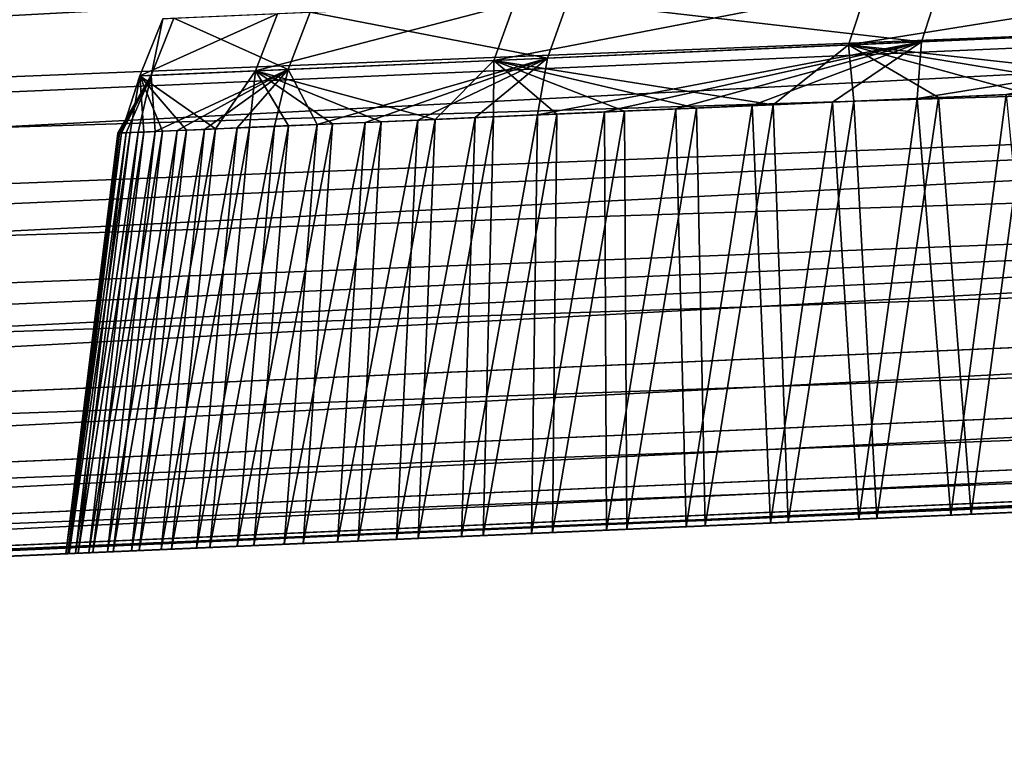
# Model space of a CAD drawing. Header units: millimetres. Extents: x -7.8 to 13, y -12 to 1.5.
# Tile 75 of 102: x 8.712 to 8.988, y -2.741 to -2.537. Entities that reach past the tile are written whole.
import ezdxf

# ---------------------------------------------------------------- set-up
doc = ezdxf.new("R2010")
doc.units = ezdxf.units.MM
doc.header["$LTSCALE"] = 65.185185
for name, color, linetype in [('155', 7, 'CONTINUOUS'), ('161', 7, 'CONTINUOUS'), ('162', 7, 'CONTINUOUS'), ('185', 7, 'CONTINUOUS'), ('186', 7, 'CONTINUOUS'), ('24', 7, 'CONTINUOUS')]:
    doc.layers.add(name, color=color, linetype=linetype)

msp = doc.modelspace()

# ---------------------------------------------------------------- linework, layer by layer
at = {"layer": '155', "linetype": 'Continuous'}
for points in [[(7.94353, -2.55687, -2.97468), (7.94203, -2.52238, -2.97799), (10.36365, -2.4512, -2.9756), (7.94353, -2.55687, -2.97468)], [(10.36511, -2.48459, -2.96639), (7.94353, -2.55687, -2.97468), (10.36365, -2.4512, -2.9756), (10.36511, -2.48459, -2.96639)], [(7.945, -2.59026, -2.96547), (7.94353, -2.55687, -2.97468), (10.36511, -2.48459, -2.96639), (7.945, -2.59026, -2.96547)], [(10.36648, -2.51589, -2.95154), (7.945, -2.59026, -2.96547), (10.36511, -2.48459, -2.96639), (10.36648, -2.51589, -2.95154)], [(7.94637, -2.62156, -2.95062), (7.945, -2.59026, -2.96547), (10.36648, -2.51589, -2.95154), (7.94637, -2.62156, -2.95062)], [(10.36772, -2.54416, -2.9315), (7.94637, -2.62156, -2.95062), (10.36648, -2.51589, -2.95154), (10.36772, -2.54416, -2.9315)], [(7.94761, -2.64982, -2.93058), (7.94637, -2.62156, -2.95062), (10.36772, -2.54416, -2.9315), (7.94761, -2.64982, -2.93058)], [(10.3688, -2.56854, -2.90688), (7.94761, -2.64982, -2.93058), (10.36772, -2.54416, -2.9315), (10.3688, -2.56854, -2.90688)], [(7.94868, -2.67421, -2.90596), (7.94761, -2.64982, -2.93058), (10.3688, -2.56854, -2.90688), (7.94868, -2.67421, -2.90596)], [(10.36967, -2.58831, -2.87841), (7.94868, -2.67421, -2.90596), (10.3688, -2.56854, -2.90688), (10.36967, -2.58831, -2.87841)], [(7.94956, -2.69398, -2.87749), (7.94868, -2.67421, -2.90596), (10.36967, -2.58831, -2.87841), (7.94956, -2.69398, -2.87749)], [(10.37032, -2.60287, -2.84696), (7.94956, -2.69398, -2.87749), (10.36967, -2.58831, -2.87841), (10.37032, -2.60287, -2.84696)], [(7.95021, -2.70854, -2.84603), (7.94956, -2.69398, -2.87749), (10.37032, -2.60287, -2.84696), (7.95021, -2.70854, -2.84603)], [(10.37072, -2.61179, -2.81346), (7.95021, -2.70854, -2.84603), (10.37032, -2.60287, -2.84696), (10.37072, -2.61179, -2.81346)], [(7.95061, -2.71745, -2.81253), (7.95021, -2.70854, -2.84603), (10.37072, -2.61179, -2.81346), (7.95061, -2.71745, -2.81253)], [(10.37087, -2.61479, -2.77883), (7.95061, -2.71745, -2.81253), (10.37072, -2.61179, -2.81346), (10.37087, -2.61479, -2.77883)], [(9.89052, -2.63576, -2.77883), (7.95061, -2.71745, -2.81253), (10.37087, -2.61479, -2.77883), (9.89052, -2.63576, -2.77883)], [(7.95076, -2.72045, -2.77883), (7.95061, -2.71745, -2.81253), (9.89052, -2.63576, -2.77883), (7.95076, -2.72045, -2.77883)]]:
    msp.add_3dface(points, dxfattribs=at)
at = {"layer": '161', "linetype": 'Continuous'}
for points in [[(9.88178, -2.4377, 2.97873), (9.236, -2.46589, 2.97848), (7.46538, -2.57283, 2.97534), (9.88178, -2.4377, 2.97873)], [(9.88178, -2.4377, 2.97873), (7.46538, -2.57283, 2.97534), (9.88329, -2.47218, 2.97542), (9.88178, -2.4377, 2.97873)], [(9.236, -2.46589, 2.97848), (7.46409, -2.54326, 2.97781), (7.46538, -2.57283, 2.97534), (9.236, -2.46589, 2.97848)], [(7.46538, -2.57283, 2.97534), (7.46667, -2.60231, 2.96833), (9.88329, -2.47218, 2.97542), (7.46538, -2.57283, 2.97534)], [(7.46667, -2.60231, 2.96833), (9.88475, -2.50557, 2.9662), (9.88329, -2.47218, 2.97542), (7.46667, -2.60231, 2.96833)], [(7.46667, -2.60231, 2.96833), (7.46793, -2.63097, 2.95665), (9.88475, -2.50557, 2.9662), (7.46667, -2.60231, 2.96833)], [(7.46793, -2.63097, 2.95665), (9.88613, -2.53687, 2.95136), (9.88475, -2.50557, 2.9662), (7.46793, -2.63097, 2.95665)], [(7.46793, -2.63097, 2.95665), (7.46913, -2.65829, 2.9401), (9.88613, -2.53687, 2.95136), (7.46793, -2.63097, 2.95665)], [(7.46913, -2.65829, 2.9401), (9.88737, -2.56513, 2.93132), (9.88613, -2.53687, 2.95136), (7.46913, -2.65829, 2.9401)], [(7.46913, -2.65829, 2.9401), (7.47023, -2.68333, 2.9187), (9.88737, -2.56513, 2.93132), (7.46913, -2.65829, 2.9401)], [(7.47023, -2.68333, 2.9187), (7.47074, -2.69507, 2.90578), (9.88737, -2.56513, 2.93132), (7.47023, -2.68333, 2.9187)], [(7.47074, -2.69507, 2.90578), (9.88845, -2.58952, 2.9067), (9.88737, -2.56513, 2.93132), (7.47074, -2.69507, 2.90578)], [(7.47074, -2.69507, 2.90578), (7.47162, -2.71484, 2.87731), (9.88845, -2.58952, 2.9067), (7.47074, -2.69507, 2.90578)], [(7.47162, -2.71484, 2.87731), (9.88932, -2.60928, 2.87823), (9.88845, -2.58952, 2.9067), (7.47162, -2.71484, 2.87731)], [(7.47162, -2.71484, 2.87731), (7.47227, -2.72941, 2.84585), (9.88932, -2.60928, 2.87823), (7.47162, -2.71484, 2.87731)], [(7.47227, -2.72941, 2.84585), (9.88997, -2.62385, 2.84677), (9.88932, -2.60928, 2.87823), (7.47227, -2.72941, 2.84585)], [(7.47227, -2.72941, 2.84585), (7.47267, -2.73832, 2.81235), (9.88997, -2.62385, 2.84677), (7.47227, -2.72941, 2.84585)], [(7.47267, -2.73832, 2.81235), (9.89037, -2.63276, 2.81327), (9.88997, -2.62385, 2.84677), (7.47267, -2.73832, 2.81235)], [(7.47267, -2.73832, 2.81235), (7.47282, -2.74132, 2.77781), (9.89037, -2.63276, 2.81327), (7.47267, -2.73832, 2.81235)], [(7.47282, -2.74132, 2.77781), (9.89052, -2.63576, 2.77827), (9.89037, -2.63276, 2.81327), (7.47282, -2.74132, 2.77781)]]:
    msp.add_3dface(points, dxfattribs=at)
at = {"layer": '162', "linetype": 'Continuous'}
for points in [[(9.89052, -2.63576, 2.77827), (7.47282, -2.74132, 2.77781), (7.47282, -2.74132, 2.06448), (9.89052, -2.63576, 2.77827)], [(9.89052, -2.63576, 2.77827), (7.47282, -2.74132, 2.06448), (9.84631, -2.63769, 1.27537), (9.89052, -2.63576, 2.77827)], [(7.47282, -2.74132, -2.77883), (7.95076, -2.72045, -2.77883), (9.88957, -2.6358, -1.27949), (7.47282, -2.74132, -2.77883)], [(7.47282, -2.74132, -2.77883), (9.88957, -2.6358, -1.27949), (9.85417, -2.63735, -1.27589), (7.47282, -2.74132, -2.77883)], [(9.81899, -2.63889, -1.27129), (7.47282, -2.74132, -2.77883), (9.85417, -2.63735, -1.27589), (9.81899, -2.63889, -1.27129)], [(9.84631, -2.63769, 1.27537), (7.47282, -2.74132, 2.06448), (9.80264, -2.6396, 1.26891), (9.84631, -2.63769, 1.27537)], [(7.95076, -2.72045, -2.77883), (9.89052, -2.63576, -2.77883), (9.88957, -2.6358, -1.27949), (7.95076, -2.72045, -2.77883)], [(9.77479, -2.64082, -1.26405), (7.47282, -2.74132, -2.77883), (9.81899, -2.63889, -1.27129), (9.77479, -2.64082, -1.26405)], [(7.47282, -2.74132, 0.9256), (9.80264, -2.6396, 1.26891), (7.47282, -2.74132, 2.06448), (7.47282, -2.74132, 0.9256)], [(9.80264, -2.6396, 1.26891), (7.47282, -2.74132, 0.9256), (9.75791, -2.64155, 1.26064), (9.80264, -2.6396, 1.26891)], [(9.73088, -2.64273, -1.25519), (7.47282, -2.74132, -2.77883), (9.77479, -2.64082, -1.26405), (9.73088, -2.64273, -1.25519)], [(9.75791, -2.64155, 1.26064), (7.47282, -2.74132, 0.9256), (9.71324, -2.6435, 1.25073), (9.75791, -2.64155, 1.26064)], [(9.68689, -2.64465, -1.24452), (7.47282, -2.74132, -2.77883), (9.73088, -2.64273, -1.25519), (9.68689, -2.64465, -1.24452)], [(9.71324, -2.6435, 1.25073), (7.47282, -2.74132, 0.9256), (9.66876, -2.64545, 1.23924), (9.71324, -2.6435, 1.25073)], [(9.64288, -2.64658, -1.23209), (7.47282, -2.74132, -2.77883), (9.68689, -2.64465, -1.24452), (9.64288, -2.64658, -1.23209)], [(9.66876, -2.64545, 1.23924), (7.47282, -2.74132, 0.9256), (9.62464, -2.64737, 1.22623), (9.66876, -2.64545, 1.23924)], [(9.59902, -2.64849, -1.21795), (7.47282, -2.74132, -2.77883), (9.64288, -2.64658, -1.23209), (9.59902, -2.64849, -1.21795)], [(9.62464, -2.64737, 1.22623), (7.47282, -2.74132, 0.9256), (9.58103, -2.64928, 1.21174), (9.62464, -2.64737, 1.22623)], [(9.55546, -2.65039, -1.20221), (7.47282, -2.74132, -2.77883), (9.59902, -2.64849, -1.21795), (9.55546, -2.65039, -1.20221)], [(9.58103, -2.64928, 1.21174), (7.47282, -2.74132, 0.9256), (9.53809, -2.65115, 1.19584), (9.58103, -2.64928, 1.21174)], [(9.51235, -2.65227, -1.18493), (7.47282, -2.74132, -2.77883), (9.55546, -2.65039, -1.20221), (9.51235, -2.65227, -1.18493)], [(9.53809, -2.65115, 1.19584), (7.47282, -2.74132, 0.9256), (9.49596, -2.65299, 1.17857), (9.53809, -2.65115, 1.19584)], [(9.46986, -2.65413, -1.16619), (7.47282, -2.74132, -2.77883), (9.51235, -2.65227, -1.18493), (9.46986, -2.65413, -1.16619)], [(9.49596, -2.65299, 1.17857), (7.47282, -2.74132, 0.9256), (9.4548, -2.65479, 1.16), (9.49596, -2.65299, 1.17857)], [(9.42812, -2.65595, -1.14607), (7.47282, -2.74132, -2.77883), (9.46986, -2.65413, -1.16619), (9.42812, -2.65595, -1.14607)], [(9.4548, -2.65479, 1.16), (7.47282, -2.74132, 0.9256), (9.41477, -2.65653, 1.14017), (9.4548, -2.65479, 1.16)], [(9.38731, -2.65773, -1.12464), (7.47282, -2.74132, -2.77883), (9.42812, -2.65595, -1.14607), (9.38731, -2.65773, -1.12464)], [(9.41477, -2.65653, 1.14017), (7.47282, -2.74132, 0.9256), (9.37588, -2.65823, 1.11908), (9.41477, -2.65653, 1.14017)], [(9.34756, -2.65947, -1.10199), (7.47282, -2.74132, -2.77883), (9.38731, -2.65773, -1.12464), (9.34756, -2.65947, -1.10199)], [(9.37588, -2.65823, 1.11908), (7.47282, -2.74132, 0.9256), (9.3375, -2.65991, 1.09635), (9.37588, -2.65823, 1.11908)], [(9.30905, -2.66115, -1.07819), (7.47282, -2.74132, -2.77883), (9.34756, -2.65947, -1.10199), (9.30905, -2.66115, -1.07819)], [(9.3375, -2.65991, 1.09635), (7.47282, -2.74132, 0.9256), (9.29959, -2.66156, 1.07202), (9.3375, -2.65991, 1.09635)], [(9.27191, -2.66277, -1.05332), (7.47282, -2.74132, -2.77883), (9.30905, -2.66115, -1.07819), (9.27191, -2.66277, -1.05332)], [(9.29959, -2.66156, 1.07202), (7.47282, -2.74132, 0.9256), (9.2623, -2.66319, 1.04617), (9.29959, -2.66156, 1.07202)], [(9.23581, -2.66435, -1.02708), (7.47282, -2.74132, -2.77883), (9.27191, -2.66277, -1.05332), (9.23581, -2.66435, -1.02708)], [(9.2623, -2.66319, 1.04617), (7.47282, -2.74132, 0.9256), (9.22573, -2.66479, 1.01892), (9.2623, -2.66319, 1.04617)], [(9.20034, -2.6659, -0.9992), (7.47282, -2.74132, -2.77883), (9.23581, -2.66435, -1.02708), (9.20034, -2.6659, -0.9992)], [(9.22573, -2.66479, 1.01892), (7.47282, -2.74132, 0.9256), (9.19001, -2.66635, 0.99034), (9.22573, -2.66479, 1.01892)], [(9.16563, -2.66741, -0.9698), (7.47282, -2.74132, -2.77883), (9.20034, -2.6659, -0.9992), (9.16563, -2.66741, -0.9698)], [(9.19001, -2.66635, 0.99034), (7.47282, -2.74132, 0.9256), (9.15525, -2.66787, 0.96055), (9.19001, -2.66635, 0.99034)], [(9.13177, -2.66889, -0.93901), (7.47282, -2.74132, -2.77883), (9.16563, -2.66741, -0.9698), (9.13177, -2.66889, -0.93901)], [(9.15525, -2.66787, 0.96055), (7.47282, -2.74132, 0.9256), (9.12158, -2.66934, 0.92964), (9.15525, -2.66787, 0.96055)], [(7.47282, -2.74132, -0.92661), (7.47282, -2.74132, -2.77883), (9.13177, -2.66889, -0.93901), (7.47282, -2.74132, -0.92661)], [(9.09888, -2.67033, -0.90695), (7.47282, -2.74132, -0.92661), (9.13177, -2.66889, -0.93901), (9.09888, -2.67033, -0.90695)], [(9.12158, -2.66934, 0.92964), (7.47282, -2.74132, 0.9256), (9.08911, -2.67075, 0.89771), (9.12158, -2.66934, 0.92964)], [(9.06705, -2.67172, -0.87374), (7.47282, -2.74132, -0.92661), (9.09888, -2.67033, -0.90695), (9.06705, -2.67172, -0.87374)], [(7.47282, -2.74132, 0.9256), (7.47282, -2.74132, -0.35838), (9.08911, -2.67075, 0.89771), (7.47282, -2.74132, 0.9256)], [(9.08911, -2.67075, 0.89771), (7.47282, -2.74132, -0.35838), (9.05796, -2.67211, 0.86484), (9.08911, -2.67075, 0.89771)], [(9.03639, -2.67305, -0.8395), (7.47282, -2.74132, -0.92661), (9.06705, -2.67172, -0.87374), (9.03639, -2.67305, -0.8395)], [(9.05796, -2.67211, 0.86484), (7.47282, -2.74132, -0.35838), (9.02826, -2.67341, 0.83115), (9.05796, -2.67211, 0.86484)], [(9.00702, -2.67434, -0.80437), (7.47282, -2.74132, -0.92661), (9.03639, -2.67305, -0.8395), (9.00702, -2.67434, -0.80437)], [(9.02826, -2.67341, 0.83115), (7.47282, -2.74132, -0.35838), (9.00012, -2.67464, 0.79672), (9.02826, -2.67341, 0.83115)], [(8.97902, -2.67556, -0.76846), (7.47282, -2.74132, -0.92661), (9.00702, -2.67434, -0.80437), (8.97902, -2.67556, -0.76846)], [(9.00012, -2.67464, 0.79672), (7.47282, -2.74132, -0.35838), (8.97326, -2.67581, 0.76119), (9.00012, -2.67464, 0.79672)], [(8.95251, -2.67672, -0.73189), (7.47282, -2.74132, -0.92661), (8.97902, -2.67556, -0.76846), (8.95251, -2.67672, -0.73189)], [(8.97326, -2.67581, 0.76119), (7.47282, -2.74132, -0.35838), (8.9474, -2.67694, 0.7242), (8.97326, -2.67581, 0.76119)], [(8.9276, -2.6778, -0.69479), (7.47282, -2.74132, -0.92661), (8.95251, -2.67672, -0.73189), (8.9276, -2.6778, -0.69479)], [(8.9474, -2.67694, 0.7242), (7.47282, -2.74132, -0.35838), (8.9226, -2.67802, 0.68593), (8.9474, -2.67694, 0.7242)], [(8.90432, -2.67882, -0.65716), (7.47282, -2.74132, -0.92661), (8.9276, -2.6778, -0.69479), (8.90432, -2.67882, -0.65716)], [(8.9226, -2.67802, 0.68593), (7.47282, -2.74132, -0.35838), (8.89896, -2.67906, 0.64651), (8.9226, -2.67802, 0.68593)], [(8.88227, -2.67978, -0.61836), (7.47282, -2.74132, -0.92661), (8.90432, -2.67882, -0.65716), (8.88227, -2.67978, -0.61836)], [(8.89896, -2.67906, 0.64651), (7.47282, -2.74132, -0.35838), (8.87656, -2.68003, 0.60611), (8.89896, -2.67906, 0.64651)], [(8.86143, -2.68069, -0.5784), (7.47282, -2.74132, -0.92661), (8.88227, -2.67978, -0.61836), (8.86143, -2.68069, -0.5784)], [(8.87656, -2.68003, 0.60611), (7.47282, -2.74132, -0.35838), (8.85547, -2.68095, 0.56489), (8.87656, -2.68003, 0.60611)], [(8.84188, -2.68155, -0.53743), (7.47282, -2.74132, -0.92661), (8.86143, -2.68069, -0.5784), (8.84188, -2.68155, -0.53743)], [(8.85547, -2.68095, 0.56489), (7.47282, -2.74132, -0.35838), (8.8358, -2.68181, 0.52299), (8.85547, -2.68095, 0.56489)], [(8.82365, -2.68234, -0.49559), (7.47282, -2.74132, -0.92661), (8.84188, -2.68155, -0.53743), (8.82365, -2.68234, -0.49559)], [(8.8358, -2.68181, 0.52299), (7.47282, -2.74132, -0.35838), (8.81761, -2.68261, 0.48058), (8.8358, -2.68181, 0.52299)], [(8.8068, -2.68308, -0.45303), (7.47282, -2.74132, -0.92661), (8.82365, -2.68234, -0.49559), (8.8068, -2.68308, -0.45303)], [(8.81761, -2.68261, 0.48058), (7.47282, -2.74132, -0.35838), (8.80099, -2.68333, 0.43781), (8.81761, -2.68261, 0.48058)], [(8.7914, -2.68375, -0.4099), (7.47282, -2.74132, -0.92661), (8.8068, -2.68308, -0.45303), (8.7914, -2.68375, -0.4099)], [(8.80099, -2.68333, 0.43781), (7.47282, -2.74132, -0.35838), (8.78604, -2.68399, 0.39483), (8.80099, -2.68333, 0.43781)], [(8.7775, -2.68436, -0.36632), (7.47282, -2.74132, -0.92661), (8.7914, -2.68375, -0.4099), (8.7775, -2.68436, -0.36632)], [(8.78604, -2.68399, 0.39483), (7.47282, -2.74132, -0.35838), (8.77282, -2.68456, 0.35181), (8.78604, -2.68399, 0.39483)], [(7.47282, -2.74132, -0.35838), (7.47282, -2.74132, -0.92661), (8.7775, -2.68436, -0.36632), (7.47282, -2.74132, -0.35838)], [(8.76515, -2.6849, -0.32246), (7.47282, -2.74132, -0.35838), (8.7775, -2.68436, -0.36632), (8.76515, -2.6849, -0.32246)], [(8.77282, -2.68456, 0.35181), (7.47282, -2.74132, -0.35838), (8.76138, -2.68506, 0.30873), (8.77282, -2.68456, 0.35181)], [(8.75441, -2.68537, -0.27845), (7.47282, -2.74132, -0.35838), (8.76515, -2.6849, -0.32246), (8.75441, -2.68537, -0.27845)], [(8.76138, -2.68506, 0.30873), (7.47282, -2.74132, -0.35838), (8.75151, -2.68549, 0.26481), (8.76138, -2.68506, 0.30873)], [(8.74533, -2.68576, -0.23443), (7.47282, -2.74132, -0.35838), (8.75441, -2.68537, -0.27845), (8.74533, -2.68576, -0.23443)], [(8.75151, -2.68549, 0.26481), (7.47282, -2.74132, -0.35838), (8.74318, -2.68586, 0.22006), (8.75151, -2.68549, 0.26481)], [(8.73798, -2.68608, -0.19056), (7.47282, -2.74132, -0.35838), (8.74533, -2.68576, -0.23443), (8.73798, -2.68608, -0.19056)], [(8.74318, -2.68586, 0.22006), (7.47282, -2.74132, -0.35838), (8.73638, -2.68615, 0.17467), (8.74318, -2.68586, 0.22006)], [(8.7323, -2.68633, -0.14636), (7.47282, -2.74132, -0.35838), (8.73798, -2.68608, -0.19056), (8.7323, -2.68633, -0.14636)], [(8.73638, -2.68615, 0.17467), (7.47282, -2.74132, -0.35838), (8.73113, -2.68638, 0.1288), (8.73638, -2.68615, 0.17467)], [(8.72819, -2.68651, -0.10139), (7.47282, -2.74132, -0.35838), (8.7323, -2.68633, -0.14636), (8.72819, -2.68651, -0.10139)], [(8.73113, -2.68638, 0.1288), (7.47282, -2.74132, -0.35838), (8.72743, -2.68654, 0.08265), (8.73113, -2.68638, 0.1288)], [(8.72565, -2.68662, -0.05582), (7.47282, -2.74132, -0.35838), (8.72819, -2.68651, -0.10139), (8.72565, -2.68662, -0.05582)], [(8.72743, -2.68654, 0.08265), (7.47282, -2.74132, -0.35838), (8.72528, -2.68664, 0.03637), (8.72743, -2.68654, 0.08265)], [(8.72469, -2.68666, -0.00985), (7.47282, -2.74132, -0.35838), (8.72565, -2.68662, -0.05582), (8.72469, -2.68666, -0.00985)], [(8.72528, -2.68664, 0.03637), (7.47282, -2.74132, -0.35838), (8.72469, -2.68666, -0.00985), (8.72528, -2.68664, 0.03637)]]:
    msp.add_3dface(points, dxfattribs=at)
at = {"layer": '185', "linetype": 'Continuous'}
for points in [[(9.07402, -2.53805, -0.85194), (9.07857, -2.52209, -0.8471), (8.94451, -2.5437, -0.68447), (9.07402, -2.53805, -0.85194)], [(9.07857, -2.52209, -0.8471), (8.9498, -2.52771, -0.68058), (8.94451, -2.5437, -0.68447), (9.07857, -2.52209, -0.8471)], [(8.97021, -2.52682, 0.71115), (9.1038, -2.52099, 0.8738), (9.09937, -2.53694, 0.87876), (8.97021, -2.52682, 0.71115)], [(8.86574, -2.53138, 0.52836), (8.97021, -2.52682, 0.71115), (8.96503, -2.54281, 0.71519), (8.86574, -2.53138, 0.52836)], [(8.96503, -2.54281, 0.71519), (8.97021, -2.52682, 0.71115), (9.09937, -2.53694, 0.87876), (8.96503, -2.54281, 0.71519)], [(8.94451, -2.5437, -0.68447), (8.9498, -2.52771, -0.68058), (8.84489, -2.54805, -0.49764), (8.94451, -2.5437, -0.68447)], [(8.9498, -2.52771, -0.68058), (8.85075, -2.53204, -0.4948), (8.84489, -2.54805, -0.49764), (8.9498, -2.52771, -0.68058)], [(8.84489, -2.54805, -0.49764), (8.85075, -2.53204, -0.4948), (8.77795, -2.55097, -0.29675), (8.84489, -2.54805, -0.49764)], [(8.85075, -2.53204, -0.4948), (8.78418, -2.53494, -0.29505), (8.77795, -2.55097, -0.29675), (8.85075, -2.53204, -0.4948)], [(8.79335, -2.53454, 0.33065), (8.86574, -2.53138, 0.52836), (8.85996, -2.54739, 0.53136), (8.79335, -2.53454, 0.33065)], [(8.85996, -2.54739, 0.53136), (8.86574, -2.53138, 0.52836), (8.96503, -2.54281, 0.71519), (8.85996, -2.54739, 0.53136)], [(8.77795, -2.55097, -0.29675), (8.78418, -2.53494, -0.29505), (8.74551, -2.55239, -0.08748), (8.77795, -2.55097, -0.29675)], [(8.78418, -2.53494, -0.29505), (8.75193, -2.53635, -0.08697), (8.74551, -2.55239, -0.08748), (8.78418, -2.53494, -0.29505)], [(8.75504, -2.53621, 0.12361), (8.79335, -2.53454, 0.33065), (8.78716, -2.55057, 0.33252), (8.75504, -2.53621, 0.12361)], [(8.78716, -2.55057, 0.33252), (8.79335, -2.53454, 0.33065), (8.85996, -2.54739, 0.53136), (8.78716, -2.55057, 0.33252)], [(8.74551, -2.55239, -0.08748), (8.75193, -2.53635, -0.08697), (8.74864, -2.55225, 0.1243), (8.74551, -2.55239, -0.08748)], [(8.74864, -2.55225, 0.1243), (8.75504, -2.53621, 0.12361), (8.78716, -2.55057, 0.33252), (8.74864, -2.55225, 0.1243)], [(8.75193, -2.53635, -0.08697), (8.75504, -2.53621, 0.12361), (8.74864, -2.55225, 0.1243), (8.75193, -2.53635, -0.08697)], [(9.07402, -2.53805, -0.85194), (8.94451, -2.5437, -0.68447), (9.04796, -2.55508, -0.82801), (9.07402, -2.53805, -0.85194)], [(8.96383, -2.55873, 0.71935), (9.09937, -2.53694, 0.87876), (8.98881, -2.55764, 0.75426), (8.96383, -2.55873, 0.71935)], [(8.96503, -2.54281, 0.71519), (9.09937, -2.53694, 0.87876), (8.96383, -2.55873, 0.71935), (8.96503, -2.54281, 0.71519)], [(8.94451, -2.5437, -0.68447), (8.84489, -2.54805, -0.49764), (8.92335, -2.5605, -0.65688), (8.94451, -2.5437, -0.68447)], [(8.85718, -2.56336, 0.53311), (8.96503, -2.54281, 0.71519), (8.87599, -2.56254, 0.57176), (8.85718, -2.56336, 0.53311)], [(8.85996, -2.54739, 0.53136), (8.96503, -2.54281, 0.71519), (8.85718, -2.56336, 0.53311), (8.85996, -2.54739, 0.53136)], [(8.87599, -2.56254, 0.57176), (8.96503, -2.54281, 0.71519), (8.89608, -2.56167, 0.60975), (8.87599, -2.56254, 0.57176)], [(8.89608, -2.56167, 0.60975), (8.96503, -2.54281, 0.71519), (8.91744, -2.56074, 0.64705), (8.89608, -2.56167, 0.60975)], [(8.91744, -2.56074, 0.64705), (8.96503, -2.54281, 0.71519), (8.94003, -2.55976, 0.68359), (8.91744, -2.56074, 0.64705)], [(8.94602, -2.55952, -0.69279), (8.94451, -2.5437, -0.68447), (8.92335, -2.5605, -0.65688), (8.94602, -2.55952, -0.69279)], [(8.94003, -2.55976, 0.68359), (8.96503, -2.54281, 0.71519), (8.96383, -2.55873, 0.71935), (8.94003, -2.55976, 0.68359)], [(8.96983, -2.55848, -0.72789), (8.94451, -2.5437, -0.68447), (8.94602, -2.55952, -0.69279), (8.96983, -2.55848, -0.72789)], [(9.02083, -2.55626, -0.79554), (8.94451, -2.5437, -0.68447), (8.99478, -2.5574, -0.76216), (9.02083, -2.55626, -0.79554)], [(9.04796, -2.55508, -0.82801), (8.94451, -2.5437, -0.68447), (9.02083, -2.55626, -0.79554), (9.04796, -2.55508, -0.82801)], [(8.99478, -2.5574, -0.76216), (8.94451, -2.5437, -0.68447), (8.96983, -2.55848, -0.72789), (8.99478, -2.5574, -0.76216)], [(8.84489, -2.54805, -0.49764), (8.77795, -2.55097, -0.29675), (8.82842, -2.56463, -0.46672), (8.84489, -2.54805, -0.49764)], [(8.78716, -2.55057, 0.33252), (8.85996, -2.54739, 0.53136), (8.79534, -2.56605, 0.37294), (8.78716, -2.55057, 0.33252)], [(8.79534, -2.56605, 0.37294), (8.85996, -2.54739, 0.53136), (8.80874, -2.56546, 0.41373), (8.79534, -2.56605, 0.37294)], [(8.80874, -2.56546, 0.41373), (8.85996, -2.54739, 0.53136), (8.82354, -2.56482, 0.45405), (8.80874, -2.56546, 0.41373)], [(8.82354, -2.56482, 0.45405), (8.85996, -2.54739, 0.53136), (8.83969, -2.56412, 0.49386), (8.82354, -2.56482, 0.45405)], [(8.84486, -2.56391, -0.50602), (8.84489, -2.54805, -0.49764), (8.82842, -2.56463, -0.46672), (8.84486, -2.56391, -0.50602)], [(8.83969, -2.56412, 0.49386), (8.85996, -2.54739, 0.53136), (8.85718, -2.56336, 0.53311), (8.83969, -2.56412, 0.49386)], [(8.8626, -2.56314, -0.54473), (8.84489, -2.54805, -0.49764), (8.84486, -2.56391, -0.50602), (8.8626, -2.56314, -0.54473)], [(8.90188, -2.56144, -0.6202), (8.84489, -2.54805, -0.49764), (8.88162, -2.56232, -0.58281), (8.90188, -2.56144, -0.6202)], [(8.92335, -2.5605, -0.65688), (8.84489, -2.54805, -0.49764), (8.90188, -2.56144, -0.6202), (8.92335, -2.5605, -0.65688)], [(8.88162, -2.56232, -0.58281), (8.84489, -2.54805, -0.49764), (8.8626, -2.56314, -0.54473), (8.88162, -2.56232, -0.58281)], [(8.73935, -2.56848, -0.00779), (8.74864, -2.55225, 0.1243), (8.7398, -2.56846, 0.03512), (8.73935, -2.56848, -0.00779)], [(8.74035, -2.56844, -0.05066), (8.74864, -2.55225, 0.1243), (8.73935, -2.56848, -0.00779), (8.74035, -2.56844, -0.05066)], [(8.7398, -2.56846, 0.03512), (8.74864, -2.55225, 0.1243), (8.74169, -2.56838, 0.078), (8.7398, -2.56846, 0.03512)], [(8.74551, -2.55239, -0.08748), (8.74864, -2.55225, 0.1243), (8.74035, -2.56844, -0.05066), (8.74551, -2.55239, -0.08748)], [(8.74277, -2.56834, -0.09345), (8.74551, -2.55239, -0.08748), (8.74035, -2.56844, -0.05066), (8.74277, -2.56834, -0.09345)], [(8.74169, -2.56838, 0.078), (8.74864, -2.55225, 0.1243), (8.74501, -2.56823, 0.1208), (8.74169, -2.56838, 0.078)], [(8.74663, -2.56817, -0.13611), (8.74551, -2.55239, -0.08748), (8.74277, -2.56834, -0.09345), (8.74663, -2.56817, -0.13611)], [(8.74501, -2.56823, 0.1208), (8.74864, -2.55225, 0.1243), (8.74979, -2.56803, 0.16347), (8.74501, -2.56823, 0.1208)], [(8.77795, -2.55097, -0.29675), (8.74551, -2.55239, -0.08748), (8.76673, -2.5673, -0.26276), (8.77795, -2.55097, -0.29675)], [(8.7519, -2.56794, -0.17857), (8.74551, -2.55239, -0.08748), (8.74663, -2.56817, -0.13611), (8.7519, -2.56794, -0.17857)], [(8.75861, -2.56765, -0.2208), (8.74551, -2.55239, -0.08748), (8.7519, -2.56794, -0.17857), (8.75861, -2.56765, -0.2208)], [(8.76673, -2.5673, -0.26276), (8.74551, -2.55239, -0.08748), (8.75861, -2.56765, -0.2208), (8.76673, -2.5673, -0.26276)], [(8.74864, -2.55225, 0.1243), (8.78716, -2.55057, 0.33252), (8.74979, -2.56803, 0.16347), (8.74864, -2.55225, 0.1243)], [(8.74979, -2.56803, 0.16347), (8.78716, -2.55057, 0.33252), (8.75601, -2.56776, 0.20595), (8.74979, -2.56803, 0.16347)], [(8.75601, -2.56776, 0.20595), (8.78716, -2.55057, 0.33252), (8.76368, -2.56742, 0.24819), (8.75601, -2.56776, 0.20595)], [(8.76368, -2.56742, 0.24819), (8.78716, -2.55057, 0.33252), (8.77279, -2.56703, 0.29013), (8.76368, -2.56742, 0.24819)], [(8.77626, -2.56689, -0.30439), (8.77795, -2.55097, -0.29675), (8.76673, -2.5673, -0.26276), (8.77626, -2.56689, -0.30439)], [(8.77279, -2.56703, 0.29013), (8.78716, -2.55057, 0.33252), (8.78335, -2.56657, 0.33173), (8.77279, -2.56703, 0.29013)], [(8.78721, -2.56641, -0.34565), (8.77795, -2.55097, -0.29675), (8.77626, -2.56689, -0.30439), (8.78721, -2.56641, -0.34565)], [(8.79957, -2.56588, -0.38649), (8.77795, -2.55097, -0.29675), (8.78721, -2.56641, -0.34565), (8.79957, -2.56588, -0.38649)], [(8.81331, -2.56528, -0.42686), (8.77795, -2.55097, -0.29675), (8.79957, -2.56588, -0.38649), (8.81331, -2.56528, -0.42686)], [(8.82842, -2.56463, -0.46672), (8.77795, -2.55097, -0.29675), (8.81331, -2.56528, -0.42686), (8.82842, -2.56463, -0.46672)], [(8.78335, -2.56657, 0.33173), (8.78716, -2.55057, 0.33252), (8.79534, -2.56605, 0.37294), (8.78335, -2.56657, 0.33173)]]:
    msp.add_3dface(points, dxfattribs=at)
at = {"layer": '186', "linetype": 'Continuous'}
for points in [[(8.97326, -2.67581, 0.76119), (8.96383, -2.55873, 0.71935), (8.98881, -2.55764, 0.75426), (8.97326, -2.67581, 0.76119)], [(8.97902, -2.67556, -0.76846), (8.99478, -2.5574, -0.76216), (8.96983, -2.55848, -0.72789), (8.97902, -2.67556, -0.76846)], [(9.00012, -2.67464, 0.79672), (8.97326, -2.67581, 0.76119), (8.98881, -2.55764, 0.75426), (9.00012, -2.67464, 0.79672)], [(8.97902, -2.67556, -0.76846), (9.00702, -2.67434, -0.80437), (8.99478, -2.5574, -0.76216), (8.97902, -2.67556, -0.76846)], [(8.89896, -2.67906, 0.64651), (8.89608, -2.56167, 0.60975), (8.91744, -2.56074, 0.64705), (8.89896, -2.67906, 0.64651)], [(8.9226, -2.67802, 0.68593), (8.89896, -2.67906, 0.64651), (8.91744, -2.56074, 0.64705), (8.9226, -2.67802, 0.68593)], [(8.90432, -2.67882, -0.65716), (8.92335, -2.5605, -0.65688), (8.90188, -2.56144, -0.6202), (8.90432, -2.67882, -0.65716)], [(8.90432, -2.67882, -0.65716), (8.9276, -2.6778, -0.69479), (8.92335, -2.5605, -0.65688), (8.90432, -2.67882, -0.65716)], [(8.9226, -2.67802, 0.68593), (8.91744, -2.56074, 0.64705), (8.94003, -2.55976, 0.68359), (8.9226, -2.67802, 0.68593)], [(8.9474, -2.67694, 0.7242), (8.9226, -2.67802, 0.68593), (8.94003, -2.55976, 0.68359), (8.9474, -2.67694, 0.7242)], [(8.9276, -2.6778, -0.69479), (8.94602, -2.55952, -0.69279), (8.92335, -2.5605, -0.65688), (8.9276, -2.6778, -0.69479)], [(8.9276, -2.6778, -0.69479), (8.95251, -2.67672, -0.73189), (8.94602, -2.55952, -0.69279), (8.9276, -2.6778, -0.69479)], [(8.9474, -2.67694, 0.7242), (8.94003, -2.55976, 0.68359), (8.96383, -2.55873, 0.71935), (8.9474, -2.67694, 0.7242)], [(8.95251, -2.67672, -0.73189), (8.96983, -2.55848, -0.72789), (8.94602, -2.55952, -0.69279), (8.95251, -2.67672, -0.73189)], [(8.97326, -2.67581, 0.76119), (8.9474, -2.67694, 0.7242), (8.96383, -2.55873, 0.71935), (8.97326, -2.67581, 0.76119)], [(8.95251, -2.67672, -0.73189), (8.97902, -2.67556, -0.76846), (8.96983, -2.55848, -0.72789), (8.95251, -2.67672, -0.73189)], [(8.85547, -2.68095, 0.56489), (8.8358, -2.68181, 0.52299), (8.85718, -2.56336, 0.53311), (8.85547, -2.68095, 0.56489)], [(8.8358, -2.68181, 0.52299), (8.83969, -2.56412, 0.49386), (8.85718, -2.56336, 0.53311), (8.8358, -2.68181, 0.52299)], [(8.84188, -2.68155, -0.53743), (8.86143, -2.68069, -0.5784), (8.8626, -2.56314, -0.54473), (8.84188, -2.68155, -0.53743)], [(8.84188, -2.68155, -0.53743), (8.8626, -2.56314, -0.54473), (8.84486, -2.56391, -0.50602), (8.84188, -2.68155, -0.53743)], [(8.87656, -2.68003, 0.60611), (8.85547, -2.68095, 0.56489), (8.87599, -2.56254, 0.57176), (8.87656, -2.68003, 0.60611)], [(8.85547, -2.68095, 0.56489), (8.85718, -2.56336, 0.53311), (8.87599, -2.56254, 0.57176), (8.85547, -2.68095, 0.56489)], [(8.86143, -2.68069, -0.5784), (8.88227, -2.67978, -0.61836), (8.88162, -2.56232, -0.58281), (8.86143, -2.68069, -0.5784)], [(8.86143, -2.68069, -0.5784), (8.88162, -2.56232, -0.58281), (8.8626, -2.56314, -0.54473), (8.86143, -2.68069, -0.5784)], [(8.87656, -2.68003, 0.60611), (8.87599, -2.56254, 0.57176), (8.89608, -2.56167, 0.60975), (8.87656, -2.68003, 0.60611)], [(8.89896, -2.67906, 0.64651), (8.87656, -2.68003, 0.60611), (8.89608, -2.56167, 0.60975), (8.89896, -2.67906, 0.64651)], [(8.88227, -2.67978, -0.61836), (8.90188, -2.56144, -0.6202), (8.88162, -2.56232, -0.58281), (8.88227, -2.67978, -0.61836)], [(8.88227, -2.67978, -0.61836), (8.90432, -2.67882, -0.65716), (8.90188, -2.56144, -0.6202), (8.88227, -2.67978, -0.61836)], [(8.78604, -2.68399, 0.39483), (8.77282, -2.68456, 0.35181), (8.79534, -2.56605, 0.37294), (8.78604, -2.68399, 0.39483)], [(8.77282, -2.68456, 0.35181), (8.78335, -2.56657, 0.33173), (8.79534, -2.56605, 0.37294), (8.77282, -2.68456, 0.35181)], [(8.7775, -2.68436, -0.36632), (8.7914, -2.68375, -0.4099), (8.79957, -2.56588, -0.38649), (8.7775, -2.68436, -0.36632)], [(8.7775, -2.68436, -0.36632), (8.79957, -2.56588, -0.38649), (8.78721, -2.56641, -0.34565), (8.7775, -2.68436, -0.36632)], [(8.80099, -2.68333, 0.43781), (8.78604, -2.68399, 0.39483), (8.80874, -2.56546, 0.41373), (8.80099, -2.68333, 0.43781)], [(8.78604, -2.68399, 0.39483), (8.79534, -2.56605, 0.37294), (8.80874, -2.56546, 0.41373), (8.78604, -2.68399, 0.39483)], [(8.7914, -2.68375, -0.4099), (8.8068, -2.68308, -0.45303), (8.81331, -2.56528, -0.42686), (8.7914, -2.68375, -0.4099)], [(8.7914, -2.68375, -0.4099), (8.81331, -2.56528, -0.42686), (8.79957, -2.56588, -0.38649), (8.7914, -2.68375, -0.4099)], [(8.81761, -2.68261, 0.48058), (8.80099, -2.68333, 0.43781), (8.82354, -2.56482, 0.45405), (8.81761, -2.68261, 0.48058)], [(8.80099, -2.68333, 0.43781), (8.80874, -2.56546, 0.41373), (8.82354, -2.56482, 0.45405), (8.80099, -2.68333, 0.43781)], [(8.8068, -2.68308, -0.45303), (8.82365, -2.68234, -0.49559), (8.82842, -2.56463, -0.46672), (8.8068, -2.68308, -0.45303)], [(8.8068, -2.68308, -0.45303), (8.82842, -2.56463, -0.46672), (8.81331, -2.56528, -0.42686), (8.8068, -2.68308, -0.45303)], [(8.8358, -2.68181, 0.52299), (8.81761, -2.68261, 0.48058), (8.83969, -2.56412, 0.49386), (8.8358, -2.68181, 0.52299)], [(8.81761, -2.68261, 0.48058), (8.82354, -2.56482, 0.45405), (8.83969, -2.56412, 0.49386), (8.81761, -2.68261, 0.48058)], [(8.82365, -2.68234, -0.49559), (8.84188, -2.68155, -0.53743), (8.84486, -2.56391, -0.50602), (8.82365, -2.68234, -0.49559)], [(8.82365, -2.68234, -0.49559), (8.84486, -2.56391, -0.50602), (8.82842, -2.56463, -0.46672), (8.82365, -2.68234, -0.49559)], [(8.72469, -2.68666, -0.00985), (8.72565, -2.68662, -0.05582), (8.74035, -2.56844, -0.05066), (8.72469, -2.68666, -0.00985)], [(8.72469, -2.68666, -0.00985), (8.74035, -2.56844, -0.05066), (8.73935, -2.56848, -0.00779), (8.72469, -2.68666, -0.00985)], [(8.72528, -2.68664, 0.03637), (8.72469, -2.68666, -0.00985), (8.7398, -2.56846, 0.03512), (8.72528, -2.68664, 0.03637)], [(8.72469, -2.68666, -0.00985), (8.73935, -2.56848, -0.00779), (8.7398, -2.56846, 0.03512), (8.72469, -2.68666, -0.00985)], [(8.72743, -2.68654, 0.08265), (8.72528, -2.68664, 0.03637), (8.74169, -2.56838, 0.078), (8.72743, -2.68654, 0.08265)], [(8.72528, -2.68664, 0.03637), (8.7398, -2.56846, 0.03512), (8.74169, -2.56838, 0.078), (8.72528, -2.68664, 0.03637)], [(8.72565, -2.68662, -0.05582), (8.72819, -2.68651, -0.10139), (8.74277, -2.56834, -0.09345), (8.72565, -2.68662, -0.05582)], [(8.72565, -2.68662, -0.05582), (8.74277, -2.56834, -0.09345), (8.74035, -2.56844, -0.05066), (8.72565, -2.68662, -0.05582)], [(8.73113, -2.68638, 0.1288), (8.72743, -2.68654, 0.08265), (8.74501, -2.56823, 0.1208), (8.73113, -2.68638, 0.1288)], [(8.72743, -2.68654, 0.08265), (8.74169, -2.56838, 0.078), (8.74501, -2.56823, 0.1208), (8.72743, -2.68654, 0.08265)], [(8.72819, -2.68651, -0.10139), (8.7323, -2.68633, -0.14636), (8.74663, -2.56817, -0.13611), (8.72819, -2.68651, -0.10139)], [(8.72819, -2.68651, -0.10139), (8.74663, -2.56817, -0.13611), (8.74277, -2.56834, -0.09345), (8.72819, -2.68651, -0.10139)], [(8.73638, -2.68615, 0.17467), (8.73113, -2.68638, 0.1288), (8.74979, -2.56803, 0.16347), (8.73638, -2.68615, 0.17467)], [(8.73113, -2.68638, 0.1288), (8.74501, -2.56823, 0.1208), (8.74979, -2.56803, 0.16347), (8.73113, -2.68638, 0.1288)], [(8.7323, -2.68633, -0.14636), (8.73798, -2.68608, -0.19056), (8.7519, -2.56794, -0.17857), (8.7323, -2.68633, -0.14636)], [(8.7323, -2.68633, -0.14636), (8.7519, -2.56794, -0.17857), (8.74663, -2.56817, -0.13611), (8.7323, -2.68633, -0.14636)], [(8.74318, -2.68586, 0.22006), (8.73638, -2.68615, 0.17467), (8.75601, -2.56776, 0.20595), (8.74318, -2.68586, 0.22006)], [(8.73638, -2.68615, 0.17467), (8.74979, -2.56803, 0.16347), (8.75601, -2.56776, 0.20595), (8.73638, -2.68615, 0.17467)], [(8.73798, -2.68608, -0.19056), (8.74533, -2.68576, -0.23443), (8.75861, -2.56765, -0.2208), (8.73798, -2.68608, -0.19056)], [(8.73798, -2.68608, -0.19056), (8.75861, -2.56765, -0.2208), (8.7519, -2.56794, -0.17857), (8.73798, -2.68608, -0.19056)], [(8.75151, -2.68549, 0.26481), (8.74318, -2.68586, 0.22006), (8.76368, -2.56742, 0.24819), (8.75151, -2.68549, 0.26481)], [(8.74318, -2.68586, 0.22006), (8.75601, -2.56776, 0.20595), (8.76368, -2.56742, 0.24819), (8.74318, -2.68586, 0.22006)], [(8.74533, -2.68576, -0.23443), (8.75441, -2.68537, -0.27845), (8.76673, -2.5673, -0.26276), (8.74533, -2.68576, -0.23443)], [(8.74533, -2.68576, -0.23443), (8.76673, -2.5673, -0.26276), (8.75861, -2.56765, -0.2208), (8.74533, -2.68576, -0.23443)], [(8.76138, -2.68506, 0.30873), (8.75151, -2.68549, 0.26481), (8.77279, -2.56703, 0.29013), (8.76138, -2.68506, 0.30873)], [(8.75151, -2.68549, 0.26481), (8.76368, -2.56742, 0.24819), (8.77279, -2.56703, 0.29013), (8.75151, -2.68549, 0.26481)], [(8.75441, -2.68537, -0.27845), (8.76515, -2.6849, -0.32246), (8.77626, -2.56689, -0.30439), (8.75441, -2.68537, -0.27845)], [(8.75441, -2.68537, -0.27845), (8.77626, -2.56689, -0.30439), (8.76673, -2.5673, -0.26276), (8.75441, -2.68537, -0.27845)], [(8.77282, -2.68456, 0.35181), (8.76138, -2.68506, 0.30873), (8.78335, -2.56657, 0.33173), (8.77282, -2.68456, 0.35181)], [(8.76138, -2.68506, 0.30873), (8.77279, -2.56703, 0.29013), (8.78335, -2.56657, 0.33173), (8.76138, -2.68506, 0.30873)], [(8.76515, -2.6849, -0.32246), (8.7775, -2.68436, -0.36632), (8.78721, -2.56641, -0.34565), (8.76515, -2.6849, -0.32246)], [(8.76515, -2.6849, -0.32246), (8.78721, -2.56641, -0.34565), (8.77626, -2.56689, -0.30439), (8.76515, -2.6849, -0.32246)]]:
    msp.add_3dface(points, dxfattribs=at)
at = {"layer": '24', "linetype": 'Continuous'}
msp.add_3dface([(9.236, -2.46589, 2.97848), (8.25222, -2.41991, 2.97888), (7.46409, -2.54326, 2.97781), (9.236, -2.46589, 2.97848)], dxfattribs=at)

doc.saveas('drawing.dxf')
